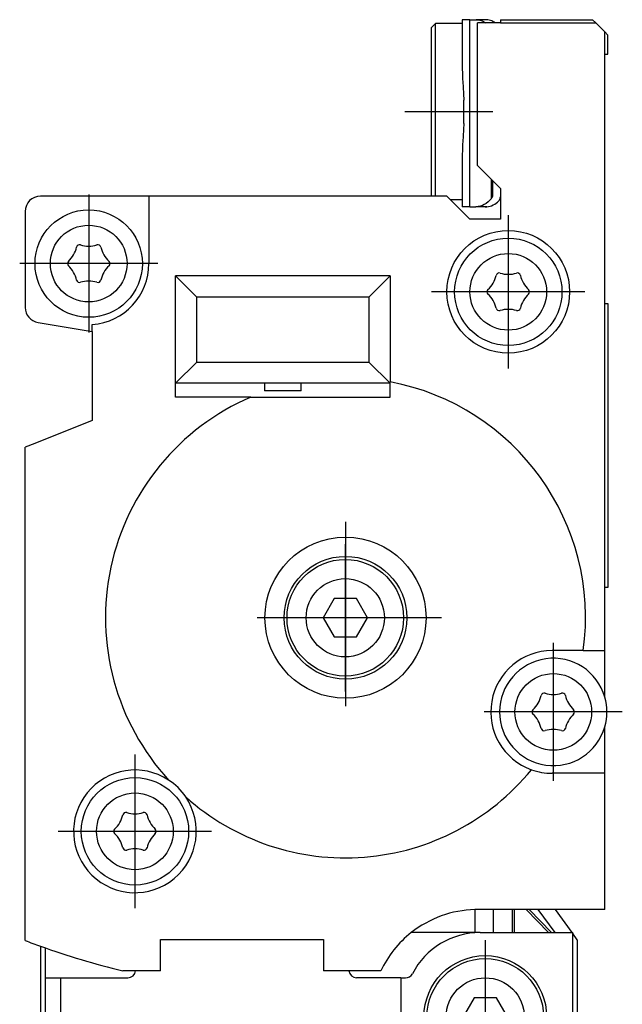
# Model space of a CAD drawing. Header units: millimetres. Extents: x -285 to 870, y -217 to 203.
# Tile 15 of 22: x 382 to 421, y -9 to 55. Entities that reach past the tile are written whole.
import ezdxf

# ---------------------------------------------------------------- set-up
doc = ezdxf.new("R2010")
doc.units = ezdxf.units.MM
doc.linetypes.add('DOT_CENTER', pattern=[14, 12, -1, 0, -1])
doc.layers.add('1', color=7, linetype='Continuous')

# ---------------------------------------------------------------- blocks, each defined once
blk = doc.blocks.new('CABEZA__12', base_point=(383.387, -29.69))
at = {"color": 7, "linetype": 'Continuous'}
for p, q in [((411.715, -2.689), (411.715, -4.19)), ((418.049, -4.19), (416.957, -2.686)), ((411.715, -4.19), (407.566, -4.19)), ((412.062, -4.19), (411.715, -4.19)), ((412.062, -4.19), (412.904, -4.19)), ((412.904, -4.19), (414.157, -4.19)), ((414.157, -4.19), (414.303, -4.19)), ((414.303, -4.19), (416.504, -4.19)), ((416.504, -4.19), (416.712, -4.19)), ((416.712, -4.19), (416.936, -4.19)), ((416.936, -4.19), (418.049, -4.19)), ((418.049, -4.19), (418.087, -4.242)), ((418.087, -15.19), (418.087, -4.242)), ((418.387, -4.654), (418.087, -4.242)), ((383.387, -5.076), (383.387, -25.69)), ((418.387, -4.654), (418.387, -25.69)), ((383.687, -5.183), (383.687, -7.136)), ((383.687, -7.136), (383.687, -25.99)), ((383.687, -7.136), (384.687, -7.136)), ((384.687, -7.136), (384.687, -28.69)), ((384.687, -7.136), (389.084, -7.136)), ((406.887, -7.136), (403.994, -7.136)), ((406.887, -7.136), (406.887, -10.797)), ((406.887, -7.136), (407.191, -7.136)), ((411.665, -8.44), (410.944, -9.69)), ((413.109, -8.44), (411.665, -8.44)), ((413.83, -9.69), (413.109, -8.44)), ((410.944, -9.69), (411.665, -10.94)), ((413.109, -10.94), (413.83, -9.69)), ((406.887, -10.797), (406.887, -11.226)), ((411.665, -10.94), (413.109, -10.94)), ((391.076, -12.35), (405.387, -12.35)), ((405.387, -12.779), (408.389, -12.779)), ((408.272, -12.94), (391.502, -12.94)), ((406.887, -13.19), (392.887, -13.19)), ((393.517, -15.599), (393.517, -14.69)), ((393.517, -14.69), (394.257, -14.69)), ((394.257, -14.69), (394.257, -15.599)), ((411.643, -15.19), (412.076, -15.19)), ((417.087, -15.19), (412.076, -15.19)), ((418.087, -15.19), (417.087, -15.19)), ((417.087, -28.69), (417.087, -15.19)), ((418.087, -25.99), (418.087, -15.19)), ((392.387, -16.56), (392.387, -15.82)), ((392.387, -15.82), (393.297, -15.82)), ((393.335, -15.82), (393.297, -15.82)), ((393.335, -16.076), (393.335, -15.82)), ((393.462, -15.82), (393.335, -15.82)), ((393.517, -15.599), (393.517, -15.637)), ((393.517, -15.637), (393.517, -15.764)), ((393.517, -15.637), (393.774, -15.637)), ((394, -15.637), (394.257, -15.637)), ((394.257, -15.637), (394.257, -15.599)), ((394.257, -15.764), (394.257, -15.637)), ((394.439, -15.82), (394.312, -15.82)), ((394.477, -15.82), (394.439, -15.82)), ((394.439, -15.82), (394.439, -16.076)), ((394.477, -15.82), (395.387, -15.82)), ((395.387, -15.82), (395.387, -16.56)), ((393.297, -16.56), (392.387, -16.56)), ((393.297, -16.56), (393.335, -16.56)), ((393.335, -16.56), (393.335, -16.303)), ((393.335, -16.56), (393.462, -16.56)), ((393.517, -16.615), (393.517, -16.742)), ((394.257, -16.742), (394.257, -16.615)), ((394.312, -16.56), (394.439, -16.56)), ((394.439, -16.303), (394.439, -16.56)), ((394.439, -16.56), (394.477, -16.56)), ((395.387, -16.56), (394.477, -16.56)), ((400.352, -22.896), (400.352, -16.483)), ((400.387, -23.297), (400.387, -16.082)), ((401.387, -23.297), (401.387, -16.082)), ((401.422, -16.483), (401.422, -22.896)), ((393.774, -16.742), (393.517, -16.742)), ((393.517, -16.742), (393.517, -16.78)), ((393.517, -17.69), (393.517, -16.78)), ((394.257, -16.742), (394, -16.742)), ((394.257, -16.78), (394.257, -16.742)), ((394.257, -16.78), (394.257, -17.69)), ((394.257, -17.69), (393.517, -17.69)), ((383.387, -25.69), (383.687, -25.99)), ((383.687, -25.99), (383.687, -28.69)), ((392.887, -26.19), (406.887, -26.19)), ((418.387, -25.69), (418.087, -25.99)), ((418.087, -28.69), (418.087, -25.99)), ((391.502, -26.44), (408.272, -26.44)), ((408.698, -27.029), (391.076, -27.029)), ((383.687, -28.69), (384.187, -29.19)), ((384.687, -28.69), (384.187, -29.19)), ((417.087, -28.69), (384.687, -28.69)), ((417.587, -29.19), (417.087, -28.69)), ((418.087, -28.69), (417.587, -29.19)), ((384.187, -29.19), (384.687, -29.69)), ((417.087, -29.69), (417.587, -29.19)), ((384.687, -29.69), (417.087, -29.69))]:
    blk.add_line(p, q, dxfattribs=at)
at = {"color": 3, "linetype": 'Continuous'}
for p, q in [((412.904, -2.686), (412.904, -4.19)), ((414.157, -4.19), (414.157, -2.686)), ((414.303, -4.19), (414.303, -2.686)), ((415.045, -2.686), (416.504, -4.19)), ((415.253, -2.686), (416.712, -4.19)), ((416.936, -4.19), (415.843, -2.686)), ((405.387, -12.35), (405.387, -12.779)), ((392.887, -13.447), (392.887, -13.19)), ((406.887, -14.19), (406.887, -13.19)), ((391.271, -14.746), (390.958, -14.66)), ((406.887, -14.19), (396.449, -14.19)), ((408.816, -14.66), (407.851, -14.925)), ((399.708, -15.946), (399.664, -15.996)), ((402.11, -15.996), (402.066, -15.946)), ((399.664, -23.383), (399.708, -23.433)), ((402.066, -23.433), (402.11, -23.383)), ((391.923, -24.454), (390.958, -24.719)), ((407.851, -24.454), (408.816, -24.719)), ((392.887, -25.19), (392.887, -26.19)), ((392.887, -25.19), (406.887, -25.19)), ((406.887, -25.19), (406.887, -26.19))]:
    blk.add_line(p, q, dxfattribs=at)
at = {"color": 7, "linetype": 'Continuous'}
for centre, radius in [((412.387, -9.69), 4), ((412.387, -9.69), 3.8), ((412.387, -9.69), 2.55), ((393.887, -16.19), 2.75)]:
    blk.add_circle(centre, radius, dxfattribs=at)
for centre, radius, start, end in [((412.062, -9.19), 5, 90, 152.33094), ((389.084, -6.636), 0.5, 270, 354.1846), ((403.994, -6.636), 0.5, 185.8154, 270), ((407.191, -6.636), 0.5, 270, 332.33094), ((391.076, -13.316), 0.966, 90.00018, 161.04689), ((408.389, -13.745), 0.966, 18.04196, 89.99982), ((409.636, -19.69), 20.589, 161.04707, 198.95293), ((391.502, -13.905), 0.966, 90.00019, 162.30902), ((392.887, -15.19), 2, 90, 164.65052), ((406.887, -15.19), 2, 15.34948, 90), ((408.272, -13.905), 0.966, 17.69101, 89.99979), ((390.138, -19.69), 20.161, 7.97997, 18.04178), ((409.636, -19.69), 20, 162.30921, 197.69079), ((390.138, -19.69), 20, 342.30921, 17.69079), ((409.281, -19.69), 19, 164.65052, 175.47194), ((393.887, -16.19), 3.25, 218.44246, 37.97987), ((390.493, -19.69), 19, 7.56084, 15.34948), ((393.887, -16.19), 0.697, 122.08571, 147.91429), ((393.887, -16.19), 0.564, 131.0313, 138.9687), ((393.887, -16.19), 0.564, 78.42473, 101.57527), ((393.887, -16.19), 0.697, 32.08571, 57.91429), ((393.887, -16.19), 0.564, 41.0313, 48.9687), ((400.887, -19.69), 4.25, 105.41024, 254.58976), ((400.887, -19.69), 3.891, 108.32436, 251.67565), ((400.887, -19.69), 4.25, 285.41026, 74.58974), ((400.887, -19.69), 3.891, 288.32436, 71.67564), ((393.887, -16.19), 0.697, 212.08571, 237.91429), ((393.887, -16.19), 0.564, 168.42473, 191.57527), ((393.887, -16.19), 0.564, 221.0313, 228.9687), ((393.887, -16.19), 0.697, 302.08571, 327.91429), ((393.887, -16.19), 0.564, 311.0313, 318.9687), ((393.887, -16.19), 0.564, 348.42473, 11.57527), ((393.887, -16.19), 0.564, 258.42473, 281.57527), ((390.493, -19.69), 19, 352.43916, 7.56084), ((390.138, -19.69), 20.589, 341.04707, 7.82375), ((409.281, -19.69), 19, 175.47194, 190.61511), ((390.493, -19.69), 19, 344.65052, 352.43916), ((409.281, -19.69), 19, 190.61511, 195.34948), ((392.887, -24.19), 2, 195.34948, 270), ((406.887, -24.19), 2, 270, 344.65052), ((391.502, -25.474), 0.966, 197.69098, 269.99982), ((408.272, -25.474), 0.966, 270.00019, 342.30902), ((391.076, -26.063), 0.966, 198.95311, 269.99982), ((408.698, -26.063), 0.966, 270.00018, 341.04689)]:
    blk.add_arc(centre, radius, start, end, dxfattribs=at)
at = {"color": 3, "linetype": 'Continuous'}
for centre, radius, start, end in [((406.887, -15.19), 1, 15.34948, 90), ((390.493, -19.69), 18, 344.65052, 15.34948), ((400.887, -19.69), 3.924, 107.47939, 252.52062), ((400.887, -19.69), 3.924, 287.47938, 72.52061), ((409.281, -19.69), 18, 175.28566, 195.34948), ((392.887, -24.19), 1, 195.34948, 270), ((406.887, -24.19), 1, 270, 344.65052)]:
    blk.add_arc(centre, radius, start, end, dxfattribs=at)
at = {"color": 7, "linetype": 'Continuous'}
for points, knots in [([(405.387, -12.35), (405.584, -12.327), (405.979, -12.279), (406.475, -11.918), (406.82, -11.405), (406.865, -11), (406.887, -10.797)], [0, 0, 0, 0, 0.586069, 1.177789, 1.777408, 2.382551, 2.382551, 2.382551, 2.382551]), ([(405.387, -12.779), (405.584, -12.755), (405.979, -12.708), (406.475, -12.346), (406.82, -11.834), (406.865, -11.429), (406.887, -11.226)], [0, 0, 0, 0, 0.586069, 1.177789, 1.777408, 2.382551, 2.382551, 2.382551, 2.382551]), ([(392.887, -13.447), (392.789, -13.467), (392.613, -13.505), (392.362, -13.604), (392.133, -13.726), (391.911, -13.884), (391.711, -14.067), (391.542, -14.266), (391.389, -14.491), (391.314, -14.655), (391.271, -14.746)], [0, 0, 0, 0, 0.299802, 0.537145, 0.807329, 1.078446, 1.349683, 1.620878, 1.859958, 2.161691, 2.161691, 2.161691, 2.161691]), ([(396.449, -14.19), (396.431, -14.168), (396.396, -14.125), (396.314, -14.042), (396.183, -13.93), (395.97, -13.792), (395.67, -13.649), (395.264, -13.516), (394.645, -13.396), (393.833, -13.34), (393.204, -13.411), (392.887, -13.447)], [0, 0, 0, 0, 0.082264, 0.168748, 0.348027, 0.599368, 0.928456, 1.342183, 1.874966, 2.817044, 3.77151, 3.77151, 3.77151, 3.77151]), ([(391.271, -14.746), (391.172, -15.03), (390.974, -15.599), (390.888, -16.355), (390.904, -17.014), (390.986, -17.467), (391.131, -17.891), (391.264, -18.093), (391.341, -18.21)], [0, 0, 0, 0, 0.900341, 1.803191, 2.261481, 2.875491, 3.178172, 3.597387, 3.597387, 3.597387, 3.597387]), ([(410.103, -16.891), (410.095, -16.783), (410.079, -16.566), (410.152, -16.224), (410.291, -15.927), (410.503, -15.654), (410.738, -15.456), (411.026, -15.304), (411.318, -15.209), (411.535, -15.196), (411.643, -15.19)], [0, 0, 0, 0, 0.323954, 0.648326, 1.035255, 1.29718, 1.683106, 1.9461, 2.270224, 2.595287, 2.595287, 2.595287, 2.595287]), ([(410.536, -16.887), (410.528, -16.8), (410.51, -16.585), (410.576, -16.241), (410.725, -15.925), (410.912, -15.685), (411.137, -15.48), (411.42, -15.316), (411.752, -15.209), (411.968, -15.196), (412.076, -15.19)], [0, 0, 0, 0, 0.259704, 0.647596, 1.03379, 1.295531, 1.555935, 1.943648, 2.266951, 2.591182, 2.591182, 2.591182, 2.591182]), ([(399.664, -15.996), (399.683, -15.989), (399.725, -15.975), (399.788, -15.963), (399.856, -15.959), (399.946, -15.966), (400.045, -15.996), (400.139, -16.052), (400.225, -16.127), (400.301, -16.236), (400.346, -16.365), (400.35, -16.448), (400.352, -16.483)], [0, 0, 0, 0, 0.0617298, 0.1323656, 0.1917004, 0.2644436, 0.4044784, 0.4970111, 0.5916209, 0.7449533, 0.8900286, 0.9936905, 0.9936905, 0.9936905, 0.9936905]), ([(400.387, -16.082), (400.383, -16.035), (400.378, -15.958), (400.338, -15.857), (400.284, -15.765), (400.203, -15.681), (400.097, -15.616), (399.979, -15.578), (399.862, -15.569), (399.787, -15.586), (399.758, -15.592)], [0, 0, 0, 0, 0.139147, 0.2300579, 0.3211729, 0.4602023, 0.5754829, 0.6904853, 0.8295096, 0.9201462, 0.9201462, 0.9201462, 0.9201462]), ([(402.016, -15.592), (401.979, -15.585), (401.903, -15.569), (401.779, -15.581), (401.669, -15.619), (401.565, -15.687), (401.49, -15.765), (401.435, -15.857), (401.396, -15.958), (401.39, -16.035), (401.387, -16.082)], [0, 0, 0, 0, 0.1149206, 0.2297181, 0.3690555, 0.4599298, 0.5989593, 0.6900742, 0.7809851, 0.9201321, 0.9201321, 0.9201321, 0.9201321]), ([(401.422, -16.483), (401.424, -16.448), (401.428, -16.365), (401.469, -16.246), (401.542, -16.135), (401.632, -16.052), (401.736, -15.993), (401.835, -15.965), (401.918, -15.959), (401.986, -15.963), (402.049, -15.975), (402.091, -15.989), (402.11, -15.996)], [0, 0, 0, 0, 0.1036168, 0.2485726, 0.3732411, 0.4966319, 0.612832, 0.7293012, 0.8020292, 0.8613454, 0.9320677, 0.9938636, 0.9938636, 0.9938636, 0.9938636]), ([(400.352, -22.896), (400.35, -22.931), (400.346, -23.014), (400.304, -23.133), (400.232, -23.244), (400.142, -23.327), (400.038, -23.386), (399.939, -23.414), (399.856, -23.42), (399.788, -23.416), (399.725, -23.404), (399.683, -23.39), (399.664, -23.383)], [0, 0, 0, 0, 0.1036168, 0.2485726, 0.3732411, 0.4966319, 0.612832, 0.7293012, 0.8020293, 0.8613455, 0.9320678, 0.9938636, 0.9938636, 0.9938636, 0.9938636]), ([(402.11, -23.383), (402.091, -23.39), (402.049, -23.404), (401.986, -23.416), (401.918, -23.42), (401.844, -23.415), (401.745, -23.39), (401.647, -23.338), (401.549, -23.252), (401.473, -23.143), (401.428, -23.014), (401.424, -22.931), (401.422, -22.896)], [0, 0, 0, 0, 0.0617299, 0.1323656, 0.1917004, 0.2644436, 0.3546147, 0.4970126, 0.5916223, 0.7449547, 0.89003, 0.9936919, 0.9936919, 0.9936919, 0.9936919]), ([(399.758, -23.787), (399.795, -23.795), (399.871, -23.81), (399.978, -23.8), (400.089, -23.767), (400.19, -23.708), (400.278, -23.621), (400.336, -23.529), (400.377, -23.421), (400.383, -23.344), (400.387, -23.297)], [0, 0, 0, 0, 0.1149298, 0.2297315, 0.3203436, 0.4599449, 0.5748251, 0.6901569, 0.7810679, 0.9202149, 0.9202149, 0.9202149, 0.9202149]), ([(401.387, -23.297), (401.389, -23.328), (401.393, -23.405), (401.432, -23.523), (401.501, -23.627), (401.579, -23.701), (401.669, -23.76), (401.787, -23.801), (401.912, -23.81), (401.987, -23.793), (402.016, -23.787)], [0, 0, 0, 0, 0.0911758, 0.2300566, 0.3695203, 0.4602033, 0.5510776, 0.6904151, 0.8294355, 0.920065, 0.920065, 0.920065, 0.920065])]:
    blk.add_open_spline(points, degree=3, knots=knots, dxfattribs=at)
at = {"color": 3, "linetype": 'Continuous'}
for points, knots in [([(391.076, -12.35), (391.108, -12.394), (391.171, -12.482), (391.273, -12.624), (391.383, -12.777), (391.462, -12.885), (391.502, -12.94)], [0, 0, 0, 0, 0.1622735, 0.3247998, 0.5257731, 0.7271478, 0.7271478, 0.7271478, 0.7271478]), ([(408.389, -12.779), (408.383, -12.787), (408.371, -12.803), (408.346, -12.838), (408.313, -12.884), (408.285, -12.921), (408.272, -12.94)], [0, 0, 0, 0, 0.030287, 0.0605832, 0.1297128, 0.1988904, 0.1988904, 0.1988904, 0.1988904]), ([(390.163, -13.002), (390.194, -13.048), (390.256, -13.139), (390.356, -13.286), (390.465, -13.444), (390.543, -13.556), (390.582, -13.612)], [0, 0, 0, 0, 0.1650319, 0.3303589, 0.5348487, 0.7398074, 0.7398074, 0.7398074, 0.7398074]), ([(409.307, -13.446), (409.302, -13.454), (409.29, -13.471), (409.265, -13.507), (409.232, -13.554), (409.205, -13.593), (409.192, -13.612)], [0, 0, 0, 0, 0.0308223, 0.0616552, 0.1320148, 0.2024305, 0.2024305, 0.2024305, 0.2024305]), ([(399.708, -15.946), (399.709, -15.942), (399.71, -15.934), (399.719, -15.871), (399.735, -15.757), (399.75, -15.647), (399.758, -15.592)], [0, 0, 0, 0, 0.0125662, 0.0251237, 0.1920781, 0.3576512, 0.3576512, 0.3576512, 0.3576512]), ([(400.356, -16.416), (400.338, -16.318), (400.3, -16.11), (400.019, -15.907), (399.808, -15.934), (399.708, -15.946)], [0, 0, 0, 0, 0.2931507, 0.6182924, 0.9145001, 0.9145001, 0.9145001, 0.9145001]), ([(402.066, -15.946), (401.965, -15.934), (401.755, -15.907), (401.474, -16.11), (401.436, -16.318), (401.418, -16.416)], [0, 0, 0, 0, 0.2962077, 0.6213494, 0.9145001, 0.9145001, 0.9145001, 0.9145001]), ([(402.016, -15.592), (402.024, -15.647), (402.039, -15.757), (402.055, -15.871), (402.064, -15.934), (402.065, -15.942), (402.066, -15.946)], [0, 0, 0, 0, 0.1654908, 0.3324336, 0.344991, 0.3575572, 0.3575572, 0.3575572, 0.3575572]), ([(400.352, -16.483), (400.352, -16.476), (400.353, -16.463), (400.354, -16.445), (400.355, -16.43), (400.356, -16.42), (400.356, -16.416)], [0, 0, 0, 0, 0.02108058, 0.03859805, 0.05404131, 0.06681481, 0.06681481, 0.06681481, 0.06681481]), ([(400.356, -16.416), (400.356, -16.412), (400.357, -16.404), (400.363, -16.344), (400.373, -16.236), (400.382, -16.133), (400.387, -16.082)], [0, 0, 0, 0, 0.0122893, 0.0245723, 0.180691, 0.3359175, 0.3359175, 0.3359175, 0.3359175]), ([(401.387, -16.082), (401.392, -16.133), (401.401, -16.236), (401.411, -16.344), (401.417, -16.404), (401.417, -16.412), (401.418, -16.416)], [0, 0, 0, 0, 0.1552265, 0.3113452, 0.3236283, 0.3359175, 0.3359175, 0.3359175, 0.3359175]), ([(401.418, -16.416), (401.418, -16.42), (401.419, -16.43), (401.42, -16.445), (401.421, -16.463), (401.422, -16.476), (401.422, -16.483)], [0, 0, 0, 0, 0.0127735, 0.02821674, 0.04625556, 0.06681476, 0.06681476, 0.06681476, 0.06681476]), ([(410.103, -16.891), (410.136, -16.89), (410.2, -16.89), (410.304, -16.889), (410.416, -16.888), (410.496, -16.887), (410.536, -16.887)], [0, 0, 0, 0, 0.0966242, 0.1932422, 0.312777, 0.4323026, 0.4323026, 0.4323026, 0.4323026]), ([(399.708, -23.433), (399.808, -23.445), (400.019, -23.472), (400.3, -23.269), (400.338, -23.061), (400.356, -22.963)], [0, 0, 0, 0, 0.2962074, 0.6213491, 0.9144998, 0.9144998, 0.9144998, 0.9144998]), ([(400.356, -22.963), (400.356, -22.959), (400.355, -22.949), (400.354, -22.934), (400.353, -22.916), (400.352, -22.903), (400.352, -22.896)], [0, 0, 0, 0, 0.01277351, 0.02821676, 0.04573423, 0.06681481, 0.06681481, 0.06681481, 0.06681481]), ([(400.387, -23.297), (400.382, -23.246), (400.373, -23.143), (400.363, -23.035), (400.357, -22.975), (400.356, -22.967), (400.356, -22.963)], [0, 0, 0, 0, 0.1552265, 0.3113451, 0.3236282, 0.3359175, 0.3359175, 0.3359175, 0.3359175]), ([(401.418, -22.963), (401.417, -22.967), (401.417, -22.975), (401.411, -23.035), (401.401, -23.143), (401.392, -23.246), (401.387, -23.297)], [0, 0, 0, 0, 0.0122893, 0.0245724, 0.1806911, 0.3359175, 0.3359175, 0.3359175, 0.3359175]), ([(401.422, -22.896), (401.422, -22.903), (401.421, -22.916), (401.42, -22.934), (401.419, -22.949), (401.418, -22.959), (401.418, -22.963)], [0, 0, 0, 0, 0.02055919, 0.03859802, 0.05404126, 0.06681476, 0.06681476, 0.06681476, 0.06681476]), ([(401.418, -22.963), (401.436, -23.061), (401.474, -23.269), (401.755, -23.472), (401.965, -23.445), (402.066, -23.433)], [0, 0, 0, 0, 0.2931508, 0.6182924, 0.9144999, 0.9144999, 0.9144999, 0.9144999]), ([(399.758, -23.787), (399.75, -23.732), (399.735, -23.622), (399.719, -23.508), (399.71, -23.445), (399.709, -23.437), (399.708, -23.433)], [0, 0, 0, 0, 0.1655731, 0.3325276, 0.3450851, 0.357652, 0.357652, 0.357652, 0.357652]), ([(402.066, -23.433), (402.065, -23.437), (402.064, -23.445), (402.055, -23.508), (402.039, -23.622), (402.024, -23.732), (402.016, -23.787)], [0, 0, 0, 0, 0.0125669, 0.0251245, 0.1920672, 0.3575579, 0.3575579, 0.3575579, 0.3575579]), ([(390.163, -26.377), (390.194, -26.331), (390.256, -26.24), (390.356, -26.093), (390.465, -25.935), (390.543, -25.823), (390.582, -25.767)], [0, 0, 0, 0, 0.1650319, 0.3303589, 0.5348487, 0.7398074, 0.7398074, 0.7398074, 0.7398074]), ([(409.192, -25.767), (409.231, -25.823), (409.309, -25.935), (409.417, -26.093), (409.518, -26.24), (409.58, -26.331), (409.611, -26.377)], [0, 0, 0, 0, 0.2049514, 0.409434, 0.5747683, 0.7398074, 0.7398074, 0.7398074, 0.7398074]), ([(391.076, -27.029), (391.108, -26.985), (391.171, -26.897), (391.273, -26.755), (391.383, -26.602), (391.462, -26.494), (391.502, -26.44)], [0, 0, 0, 0, 0.1622735, 0.3247998, 0.5257731, 0.7271478, 0.7271478, 0.7271478, 0.7271478]), ([(408.272, -26.44), (408.311, -26.494), (408.39, -26.602), (408.501, -26.755), (408.603, -26.897), (408.666, -26.985), (408.698, -27.029)], [0, 0, 0, 0, 0.2013676, 0.4023338, 0.5648673, 0.7271478, 0.7271478, 0.7271478, 0.7271478])]:
    blk.add_open_spline(points, degree=3, knots=knots, dxfattribs=at)
at = {"layer": '1', "color": 2, "linetype": 'DOT_CENTER'}
for p, q in [((412.387, -4.69), (412.387, -14.69)), ((417.387, -9.69), (407.387, -9.69)), ((393.887, -12.44), (393.887, -19.94)), ((397.637, -16.19), (390.137, -16.19))]:
    blk.add_line(p, q, dxfattribs=at)
blk = doc.blocks.new('REGLA__13', base_point=(382.387, -6.686))
at = {"color": 7, "linetype": 'Continuous'}
for p, q in [((410.887, 55.31), (410.887, 52.15)), ((411.387, 55.31), (410.887, 55.31)), ((411.387, 55.31), (411.762, 55.31)), ((411.762, 55.31), (411.787, 55.31)), ((412.387, 55.31), (411.787, 55.31)), ((412.487, 55.31), (412.387, 55.31)), ((412.487, 55.31), (412.487, 55.306)), ((413.387, 55.31), (413.387, 55.11)), ((413.387, 55.31), (419.387, 55.31)), ((419.387, 55.31), (419.587, 55.11)), ((408.887, 54.81), (409.137, 55.06)), ((408.887, 43.81), (408.887, 54.81)), ((409.137, 43.81), (409.137, 55.06)), ((410.887, 55.06), (409.137, 55.06)), ((413.042, 55.11), (411.887, 55.11)), ((411.887, 45.81), (411.887, 55.11)), ((413.387, 55.11), (413.042, 55.11)), ((413.387, 55.11), (419.587, 55.11)), ((420.187, 54.51), (419.587, 55.11)), ((420.187, 53.06), (420.187, 54.51)), ((420.187, 54.51), (420.387, 54.31)), ((420.387, 53.06), (420.387, 54.31)), ((420.187, 36.81), (420.187, 53.06)), ((420.187, 53.06), (420.387, 53.06)), ((410.987, 48.554), (410.987, 50.067)), ((410.887, 46.471), (410.887, 43.56)), ((413.387, 44.31), (411.887, 45.81)), ((412.787, 43.65), (412.787, 44.91)), ((412.887, 43.816), (412.887, 44.81)), ((413.387, 44.31), (413.387, 44.005)), ((390.456, 43.81), (383.387, 43.81)), ((390.456, 43.81), (390.456, 39.422)), ((408.887, 43.81), (390.456, 43.81)), ((409.888, 43.81), (408.887, 43.81)), ((411.387, 42.31), (409.888, 43.81)), ((413.387, 44.005), (413.387, 42.31)), ((410.887, 43.56), (410.137, 43.56)), ((410.887, 43.56), (410.887, 43.11)), ((411.387, 43.11), (410.887, 43.11)), ((411.387, 43.11), (411.762, 43.11)), ((411.787, 43.11), (411.762, 43.11)), ((412.387, 43.11), (411.787, 43.11)), ((412.487, 43.11), (412.387, 43.11)), ((412.487, 43.115), (412.487, 43.11)), ((382.387, 42.81), (382.387, 36.562)), ((413.387, 42.31), (411.387, 42.31)), ((393.575, 37.225), (392.189, 38.61)), ((392.189, 31.61), (392.189, 38.61)), ((406.189, 38.61), (392.189, 38.61)), ((406.189, 38.61), (404.804, 37.225)), ((406.189, 38.61), (406.189, 31.704)), ((393.575, 32.996), (393.575, 37.225)), ((404.804, 37.225), (393.575, 37.225)), ((404.804, 37.225), (404.804, 32.996)), ((420.187, 36.81), (420.387, 36.81)), ((420.187, 18.31), (420.187, 36.81)), ((420.387, 36.81), (420.387, 18.31)), ((383.226, 35.575), (386.763, 34.997)), ((383.226, 35.573), (386.763, 34.995)), ((386.763, 34.997), (386.763, 35.433)), ((386.763, 34.995), (386.763, 34.997)), ((386.763, 34.995), (386.763, 29.179)), ((392.189, 31.61), (393.575, 32.996)), ((393.575, 32.996), (404.804, 32.996)), ((404.804, 32.996), (406.189, 31.61)), ((392.189, 30.71), (392.189, 31.61)), ((397.989, 31.61), (392.189, 31.61)), ((400.389, 31.61), (397.989, 31.61)), ((397.989, 31.61), (397.989, 31.11)), ((406.189, 31.61), (400.389, 31.61)), ((400.389, 31.11), (400.389, 31.61)), ((406.189, 31.61), (406.189, 31.704)), ((406.189, 30.71), (406.189, 31.61)), ((400.389, 31.11), (397.989, 31.11)), ((397.103, 30.71), (392.189, 30.71)), ((397.103, 30.71), (406.189, 30.71)), ((386.763, 29.179), (383.017, 27.689)), ((383.017, 27.689), (382.387, 27.438)), ((382.387, -4.706), (382.387, 27.438)), ((420.387, 18.31), (420.187, 18.31)), ((420.187, 14.191), (420.187, 18.31)), ((402.539, 17.58), (401.817, 16.33)), ((403.982, 17.58), (402.539, 17.58)), ((404.704, 16.33), (403.982, 17.58)), ((401.817, 16.33), (402.539, 15.08)), ((403.982, 15.08), (404.704, 16.33)), ((402.539, 15.08), (403.982, 15.08)), ((418.777, 14.191), (416.748, 14.191)), ((418.777, 14.191), (420.187, 14.191)), ((420.187, 11.156), (420.187, 14.191)), ((420.187, 6.191), (420.187, 9.227)), ((420.187, 6.191), (416.748, 6.191)), ((420.187, -2.686), (420.187, 6.191)), ((416.957, -2.686), (411.9, -2.686)), ((420.187, -2.686), (416.957, -2.686)), ((391.216, -6.686), (391.216, -4.637)), ((391.216, -4.637), (401.833, -4.637)), ((401.833, -4.637), (401.833, -6.686)), ((389.581, -6.686), (388.749, -6.686)), ((391.216, -6.686), (389.581, -6.686)), ((403.497, -6.686), (401.833, -6.686)), ((405.576, -6.686), (403.497, -6.686))]:
    blk.add_line(p, q, dxfattribs=at)
at = {"color": 3, "linetype": 'Continuous'}
blk.add_line((411.387, 43.11), (411.387, 55.31), dxfattribs=at)
at = {"color": 7, "linetype": 'Continuous'}
for centre, radius in [((386.53, 39.414), 3.5), ((413.887, 37.573), 4), ((413.887, 37.573), 3.5), ((403.274, 16.329), 5.249), ((403.274, 16.329), 3.999), ((403.26, 16.33), 3.8), ((403.26, 16.33), 2.55), ((389.545, 2.408), 3.5)]:
    blk.add_circle(centre, radius, dxfattribs=at)
at = {"color": 3, "linetype": 'Continuous'}
for centre in [(386.53, 39.414), (413.887, 37.573), (416.822, 10.191), (389.545, 2.408)]:
    blk.add_circle(centre, 2.5, dxfattribs=at)
at = {"color": 7, "linetype": 'Continuous'}
for centre, radius, start, end in [((383.387, 42.81), 1, 90, 180), ((411.203, 44.716), 1.909, 326.05841, 331.88339), ((383.932, 40.914), 1.859, 313.24147, 346.7663), ((385.936, 40.443), 0.2, 73.24147, 166.7663), ((386.53, 42.414), 1.859, 253.24147, 286.7663), ((387.124, 40.443), 0.2, 13.24147, 106.7663), ((389.128, 40.914), 1.859, 193.24147, 226.7663), ((385.343, 39.414), 0.2, 133.24147, 226.7663), ((383.932, 37.914), 1.859, 13.24147, 46.7663), ((386.456, 39.422), 4, 274.39709, 0), ((389.128, 37.914), 1.859, 133.24147, 166.7663), ((387.718, 39.414), 0.2, 313.24147, 46.7663), ((411.289, 39.073), 1.859, 313.24147, 346.7663), ((413.293, 38.602), 0.2, 73.24147, 166.7663), ((413.887, 40.573), 1.859, 253.24147, 286.7663), ((414.481, 38.602), 0.2, 13.24147, 106.7663), ((416.485, 39.074), 1.859, 193.24147, 226.7663), ((385.937, 38.386), 0.2, 193.24147, 286.7663), ((386.531, 36.414), 1.859, 73.24147, 106.7663), ((387.124, 38.386), 0.2, 253.24147, 346.7663), ((412.699, 37.573), 0.2, 133.24147, 226.7663), ((411.289, 36.073), 1.859, 13.24147, 46.7663), ((416.485, 36.074), 1.859, 133.24147, 166.7663), ((415.075, 37.573), 0.2, 313.24147, 46.7663), ((383.387, 36.562), 1, 180, 260.72027), ((413.293, 36.545), 0.2, 193.24147, 286.7663), ((413.887, 34.573), 1.859, 73.24147, 106.7663), ((414.481, 36.545), 0.2, 253.24147, 346.7663), ((403.274, 16.329), 15.65, 352.14964, 79.26337), ((403.274, 16.329), 15.65, 113.2217, 222.51724), ((416.748, 10.191), 4, 90, 250.19875), ((416.822, 10.191), 3.5, 15.99389, 180.00388), ((414.224, 11.691), 1.859, 313.24147, 346.7663), ((416.228, 11.22), 0.2, 73.24147, 166.7663), ((416.822, 13.191), 1.859, 253.24147, 286.7663), ((417.416, 11.22), 0.2, 13.24147, 106.7663), ((419.42, 11.691), 1.859, 193.24147, 226.7663), ((416.822, 10.191), 3.5, 344.00611, 15.99389), ((415.635, 10.191), 0.2, 133.24147, 226.7663), ((418.01, 10.191), 0.2, 313.24147, 46.7663), ((416.822, 10.191), 3.5, 180.00388, 344.00611), ((414.224, 8.691), 1.859, 13.24147, 46.7663), ((419.421, 8.691), 1.859, 133.24147, 166.7663), ((416.229, 9.163), 0.2, 193.24147, 286.7663), ((416.823, 7.191), 1.859, 73.24147, 106.7663), ((417.416, 9.163), 0.2, 253.24147, 346.7663), ((403.274, 16.329), 15.65, 228.2813, 320.75249), ((416.748, 10.191), 4, 250.19875, 270), ((389.545, 2.408), 4, 56.7441, 34.05445), ((389.545, 2.408), 4, 34.05445, 56.7441), ((386.947, 3.908), 1.859, 313.24147, 346.7663), ((388.952, 3.436), 0.2, 73.24147, 166.7663), ((389.545, 5.408), 1.859, 253.24147, 286.7663), ((390.139, 3.436), 0.2, 13.24147, 106.7663), ((392.143, 3.908), 1.859, 193.24147, 226.7663), ((388.358, 2.408), 0.2, 133.24147, 226.7663), ((386.947, 0.908), 1.859, 13.24147, 46.7663), ((392.144, 0.908), 1.859, 133.24147, 166.7663), ((390.733, 2.408), 0.2, 313.24147, 46.7663), ((388.952, 1.379), 0.2, 193.24147, 286.7663), ((390.139, 1.379), 0.2, 253.24147, 346.7663), ((389.546, -0.592), 1.859, 73.24147, 106.7663), ((411.9, -9.686), 7, 91.51831, 128.25737), ((411.9, -9.686), 7, 90, 91.51831), ((411.9, -9.686), 7, 128.25737, 154.62307), ((401.287, 44.809), 53, 249.10824, 250.26103), ((401.287, 44.809), 53, 250.26103, 256.31576)]:
    blk.add_arc(centre, radius, start, end, dxfattribs=at)
for points, knots in [([(411.787, 55.31), (411.897, 55.299), (412.121, 55.277), (412.317, 55.166), (412.417, 55.11)], [0, 0, 0, 0, 0.328949, 0.6674454, 0.6674454, 0.6674454, 0.6674454]), ([(413.042, 55.11), (412.938, 55.168), (412.734, 55.282), (412.501, 55.301), (412.387, 55.31)], [0, 0, 0, 0, 0.3518224, 0.6921362, 0.6921362, 0.6921362, 0.6921362]), ([(410.887, 52.15), (410.89, 51.988), (410.896, 51.652), (410.928, 51.143), (410.962, 50.611), (410.978, 50.252), (410.987, 50.067)], [0, 0, 0, 0, 0.485701, 1.008405, 1.528663, 2.085402, 2.085402, 2.085402, 2.085402]), ([(410.987, 48.554), (410.978, 48.368), (410.962, 48.01), (410.928, 47.478), (410.896, 46.969), (410.89, 46.633), (410.887, 46.471)], [0, 0, 0, 0, 0.556673, 1.076876, 1.599645, 2.085402, 2.085402, 2.085402, 2.085402]), ([(412.787, 43.65), (412.643, 43.499), (412.369, 43.208), (411.975, 43.142), (411.787, 43.11)], [0, 0, 0, 0, 0.607551, 1.16444, 1.16444, 1.16444, 1.16444]), ([(413.387, 44.005), (413.386, 43.945), (413.383, 43.832), (413.353, 43.671), (413.294, 43.526), (413.222, 43.454), (413.187, 43.419)], [0, 0, 0, 0, 0.178125, 0.3385195, 0.4907389, 0.639565, 0.639565, 0.639565, 0.639565]), ([(412.387, 43.11), (412.53, 43.125), (412.824, 43.156), (413.064, 43.33), (413.187, 43.419)], [0, 0, 0, 0, 0.4237137, 0.8708085, 0.8708085, 0.8708085, 0.8708085])]:
    blk.add_open_spline(points, degree=3, knots=knots, dxfattribs=at)
at = {"layer": '1', "color": 2, "linetype": 'DOT_CENTER'}
for p, q in [((412.887, 49.31), (407.137, 49.31)), ((386.53, 43.914), (386.53, 34.914)), ((413.887, 42.573), (413.887, 32.573)), ((391.03, 39.414), (382.03, 39.414)), ((418.887, 37.573), (408.887, 37.573)), ((403.274, 22.578), (403.274, 10.08)), ((403.26, 21.13), (403.26, 11.53)), ((409.523, 16.329), (397.025, 16.329)), ((408.06, 16.33), (398.46, 16.33)), ((416.822, 14.691), (416.822, 5.691)), ((421.322, 10.191), (412.322, 10.191)), ((389.545, 7.408), (389.545, -2.592)), ((394.545, 2.408), (384.545, 2.408))]:
    blk.add_line(p, q, dxfattribs=at)
blk = doc.blocks.new('Regla_G2_cm240__14', base_point=(382.387, -29.69))
for name, p in [('REGLA__13', (382.387, -6.686)), ('CABEZA__12', (383.387, -29.69))]:
    blk.add_blockref(name, p)
blk = doc.blocks.new('D', base_point=(402.845, 12.474))
blk.add_blockref('Regla_G2_cm240__14', (382.387, -29.69))

msp = doc.modelspace()

# ---------------------------------------------------------------- block references
msp.add_blockref('D', (402.845, 12.474))

doc.saveas('drawing.dxf')
